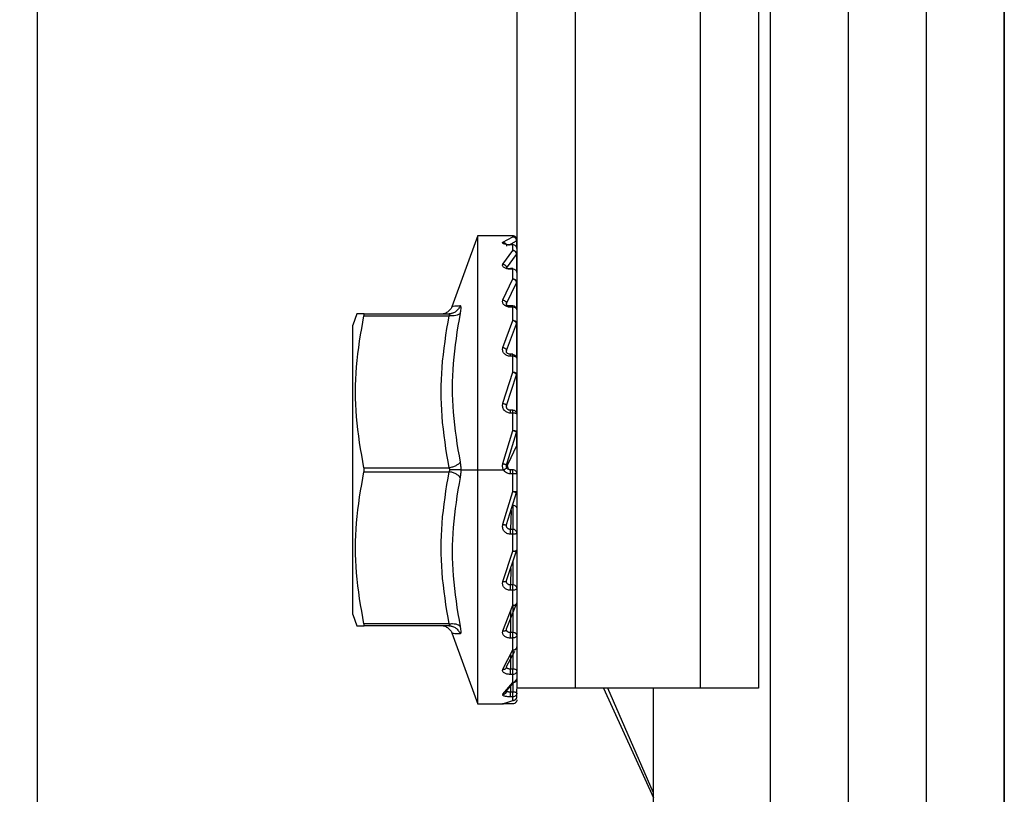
# Model space of a CAD drawing. Header units: millimetres. Extents: x 10 to 553, y 34 to 418.
# Tile 6 of 10: x 280 to 306, y 222 to 241. Entities that reach past the tile are written whole.
import ezdxf

# ---------------------------------------------------------------- set-up
doc = ezdxf.new("R2010")
doc.units = ezdxf.units.MM
doc.header["$LTSCALE"] = 2
doc.header["$PDSIZE"] = -1
doc.layers.add('1轮廓实线层', color=7, linetype='Continuous')
doc.layers.add('7标注层', color=3, linetype='Continuous')
doc.styles.add('SLDTEXTSTYLE5', font='TXT', dxfattribs={"width": 0.7})
doc.dimstyles.new('SLDDIMSTYLE0', dxfattribs={"dimtxt": 7, "dimasz": 8.16, "dimexe": 0, "dimexo": 0.0625, "dimgap": 1.75, "dimtad": 2, "dimrnd": 1e-09, "dimzin": 12, "dimdsep": 46, "dimtxsty": 'SLDTEXTSTYLE5', "dimsah": 1, "dimcen": 0.09, "dimadec": 0, "dimazin": 3, "dimtfac": 1, "dimtofl": 0, "dimtmove": 0, "dimatfit": 3, "dimfxl": 1, "dimfrac": 2, "dimtolj": 1, "dimtzin": 12, "dimarcsym": 0})

# ---------------------------------------------------------------- blocks, each defined once
blk = doc.blocks.new('_D_7')
at = {"layer": '7标注层', "color": 0, "lineweight": -2, "transparency": 16777216}
for p, q in [((278.732, 261.183), (278.732, 181.999)), ((280.732, 261.183), (280.732, 181.999)), ((270.572, 181.999), (255.04, 181.999)), ((288.892, 181.999), (297.052, 181.999))]:
    blk.add_line(p, q, dxfattribs=at)
at = {"layer": '7标注层', "color": 0, "transparency": 16777216}
for points in [[(270.572, 183.359), (270.572, 180.639), (278.732, 181.999)], [(288.892, 183.359), (288.892, 180.639), (280.732, 181.999)]]:
    blk.add_solid(points, dxfattribs=at)
at = {"layer": 'Defpoints', "color": 0, "transparency": 16777216}
for p in [(278.732, 261.246), (280.732, 261.246), (280.732, 181.999)]:
    blk.add_point(p, dxfattribs=at)
at = {"layer": '7标注层', "color": 0, "transparency": 16777216, "insert": (258.726, 180.249), "char_height": 7, "attachment_point": 2}
blk.add_mtext('\\A1;2', dxfattribs=at)

msp = doc.modelspace()

# ---------------------------------------------------------------- linework, layer by layer
at = {"layer": '1轮廓实线层'}
for p, q in [((299.532, 294.046), (299.532, 209.346)), ((301.532, 293.339), (301.532, 210.053)), ((303.532, 291.339), (303.532, 212.053)), ((293.032, 255.446), (293.032, 224.246)), ((294.532, 255.446), (294.532, 224.246)), ((297.732, 255.446), (297.732, 224.246)), ((299.232, 255.446), (299.232, 224.246)), ((292.034, 235.851), (291.37, 234.026)), ((292.695, 235.846), (292.027, 235.846)), ((292.676, 235.681), (292.932, 235.82)), ((292.932, 235.845), (292.867, 235.845)), ((292.932, 235.82), (292.932, 235.845)), ((292.825, 235.606), (293.027, 235.716)), ((292.932, 235.618), (292.862, 235.618)), ((292.932, 235.614), (292.867, 235.614)), ((292.932, 235.471), (292.932, 235.614)), ((293.027, 235.716), (293.027, 235.542)), ((293.027, 235.666), (293.027, 235.541)), ((292.676, 235.12), (292.932, 235.471)), ((292.771, 235.018), (293.027, 235.366)), ((293.027, 235.366), (293.026, 234.928)), ((293.027, 235.22), (293.027, 234.927)), ((293.027, 235.22), (293.032, 235.208)), ((292.932, 235.004), (292.867, 235.004)), ((292.932, 234.99), (292.867, 234.99)), ((292.932, 234.74), (292.932, 234.99)), ((292.676, 234.201), (292.932, 234.74)), ((292.771, 234.108), (293.027, 234.64)), ((293.027, 234.64), (293.026, 233.95)), ((293.027, 234.407), (293.026, 233.95)), ((293.027, 234.407), (293.032, 234.388)), ((292.772, 234.051), (292.771, 234.108)), ((292.932, 234.046), (292.862, 234.046)), ((288.934, 233.846), (288.832, 233.557)), ((289.113, 233.846), (288.934, 233.846)), ((289.113, 233.846), (291.296, 233.846)), ((289.113, 233.796), (291.296, 233.796)), ((291.389, 233.861), (291.307, 233.842)), ((292.932, 234.016), (292.867, 234.016)), ((292.932, 233.674), (292.932, 234.016)), ((292.676, 232.984), (292.932, 233.674)), ((292.771, 232.907), (293.027, 233.587)), ((293.027, 233.587), (293.024, 232.741)), ((292.932, 232.809), (292.862, 232.809)), ((292.932, 232.757), (292.867, 232.757)), ((292.932, 232.348), (292.932, 232.757)), ((292.676, 231.553), (292.932, 232.348)), ((292.771, 231.497), (293.027, 232.279)), ((293.027, 232.279), (293.022, 231.331)), ((292.932, 231.376), (292.862, 231.376)), ((292.932, 231.3), (292.867, 231.3)), ((292.932, 230.852), (292.932, 231.3)), ((292.676, 230.007), (292.932, 230.852)), ((292.793, 230.046), (293.027, 230.805)), ((293.027, 230.805), (293.022, 230.46)), ((293.022, 230.46), (292.798, 229.988)), ((292.771, 229.975), (292.793, 230.046)), ((289.113, 229.896), (291.296, 229.896)), ((289.113, 229.796), (291.296, 229.796)), ((291.595, 229.846), (292.032, 229.846)), ((292.032, 229.846), (292.694, 229.846)), ((292.798, 229.988), (292.771, 229.975)), ((292.932, 229.846), (292.867, 229.846)), ((292.932, 229.744), (292.867, 229.744)), ((292.932, 229.286), (292.932, 229.744)), ((292.676, 228.449), (292.932, 229.286)), ((292.771, 228.444), (293.027, 229.266)), ((292.884, 228.806), (292.867, 228.319)), ((292.932, 228.94), (292.932, 228.319)), ((292.771, 228.387), (292.764, 228.438)), ((292.932, 228.319), (292.867, 228.319)), ((292.932, 228.195), (292.867, 228.195)), ((292.932, 227.759), (292.932, 228.195)), ((292.676, 226.986), (292.932, 227.759)), ((292.771, 227.008), (293.027, 227.766)), ((292.932, 227.484), (292.932, 226.896)), ((292.875, 227.314), (292.867, 226.896)), ((292.771, 226.957), (292.762, 226.991)), ((292.932, 226.896), (292.867, 226.896)), ((292.932, 226.758), (292.867, 226.758)), ((292.932, 226.374), (292.932, 226.758)), ((292.676, 225.718), (292.932, 226.374)), ((292.771, 225.766), (293.027, 226.408)), ((292.874, 226.226), (292.867, 225.674)), ((292.932, 226.374), (292.932, 225.674)), ((293.027, 226.408), (293.032, 226.432)), ((288.832, 226.134), (288.934, 225.846)), ((288.934, 225.846), (289.113, 225.846)), ((291.296, 225.896), (289.113, 225.896)), ((291.296, 225.846), (289.113, 225.846)), ((291.307, 225.849), (291.389, 225.83)), ((292.771, 225.724), (292.76, 225.736)), ((291.37, 225.665), (292.034, 223.841)), ((292.932, 225.674), (292.867, 225.674)), ((292.932, 225.532), (292.867, 225.532)), ((292.932, 225.226), (292.932, 225.532)), ((292.676, 224.732), (292.932, 225.226)), ((292.771, 224.802), (292.981, 225.197)), ((292.932, 225.226), (292.932, 224.737)), ((292.871, 225.108), (292.867, 224.737)), ((292.771, 224.772), (292.755, 224.757)), ((292.932, 224.737), (292.867, 224.737)), ((292.771, 224.182), (293.027, 224.472)), ((292.932, 224.599), (292.867, 224.599)), ((292.932, 224.392), (292.932, 224.599)), ((292.676, 224.094), (292.932, 224.392)), ((292.868, 224.292), (292.867, 224.147)), ((292.932, 224.392), (292.932, 224.147)), ((294.532, 224.246), (293.032, 224.246)), ((293.032, 224.122), (293.032, 224.228)), ((297.732, 224.246), (294.532, 224.246)), ((295.259, 224.246), (296.537, 221.435)), ((296.532, 221.581), (295.362, 224.246)), ((296.532, 224.246), (296.532, 220.246)), ((299.232, 224.246), (297.732, 224.246)), ((292.676, 223.848), (292.932, 223.931)), ((292.771, 224.165), (292.743, 224.116)), ((292.932, 224.147), (292.867, 224.147)), ((292.932, 224.025), (292.867, 224.025)), ((292.932, 223.931), (292.932, 224.025)), ((292.027, 223.846), (292.695, 223.846)), ((292.932, 223.847), (292.867, 223.847))]:
    msp.add_line(p, q, dxfattribs=at)
at = {"layer": '1轮廓实线层', "flags": 128}
for points in [[(305.532, 211.146), (305.532, 230.497), (305.532, 243.019), (305.532, 255.541), (305.532, 268.062)], [(305.532, 268.062), (305.532, 265.635), (305.532, 262.913), (305.532, 259.86), (305.532, 256.438), (305.532, 253.154), (305.532, 249.53), (305.532, 245.529), (305.532, 242.259), (305.532, 238.738), (305.532, 234.946), (305.532, 230.864), (305.532, 226.467), (305.532, 221.733), (305.532, 216.635), (305.532, 211.146)]]:
    msp.add_lwpolyline(points, dxfattribs=at)
at = {"layer": '1轮廓实线层'}
msp.add_arc((292.932, 233.946), 0.1, 0.2359, 90.0165, dxfattribs=at)
for points in [[(292.032, 229.846), (292.032, 230.238), (292.032, 231.024), (292.032, 232.157), (292.032, 233.201), (292.032, 234.115), (292.032, 234.867), (292.032, 235.422), (292.032, 235.779), (292.032, 235.823), (292.032, 235.846)], [(293.032, 235.745), (293.03, 235.758), (293.027, 235.784), (293.004, 235.817), (292.971, 235.84), (292.945, 235.843), (292.932, 235.845)], [(292.932, 235.82), (292.945, 235.818), (292.971, 235.815), (293.004, 235.792), (293.027, 235.759), (293.03, 235.733), (293.032, 235.72)], [(293.032, 235.518), (293.03, 235.53), (293.027, 235.556), (293.004, 235.587), (292.971, 235.61), (292.945, 235.613), (292.932, 235.614)], [(292.932, 235.471), (292.945, 235.47), (292.971, 235.467), (293.004, 235.445), (293.027, 235.414), (293.03, 235.39), (293.032, 235.377)], [(293.032, 234.904), (293.03, 234.916), (293.027, 234.938), (293.004, 234.967), (292.971, 234.986), (292.945, 234.989), (292.932, 234.99)], [(292.932, 234.74), (292.945, 234.738), (292.971, 234.736), (293.004, 234.717), (293.027, 234.69), (293.03, 234.669), (293.032, 234.658)], [(293.032, 233.946), (293.03, 233.955), (293.027, 233.974), (293.004, 233.997), (292.971, 234.013), (292.945, 234.015), (292.932, 234.016)], [(288.832, 226.134), (288.832, 226.274), (288.832, 226.554), (288.832, 227.446), (288.832, 228.572), (288.832, 229.846), (288.832, 231.119), (288.832, 232.246), (288.832, 233.137), (288.832, 233.417), (288.832, 233.557)], [(292.932, 233.674), (292.945, 233.673), (292.971, 233.671), (293.004, 233.657), (293.027, 233.636), (293.03, 233.619), (293.032, 233.611)], [(292.932, 232.757), (292.932, 232.768), (292.932, 232.79), (292.932, 232.807), (292.932, 232.811), (292.932, 232.801), (292.932, 232.795)], [(293.032, 232.709), (293.03, 232.72), (293.027, 232.743), (293.004, 232.771), (292.971, 232.791), (292.945, 232.794), (292.932, 232.795)], [(293.032, 232.709), (293.03, 232.715), (293.027, 232.728), (293.004, 232.744), (292.971, 232.755), (292.945, 232.756), (292.932, 232.757)], [(292.932, 232.348), (292.945, 232.348), (292.971, 232.346), (293.004, 232.337), (293.027, 232.323), (293.03, 232.312), (293.032, 232.306)], [(292.867, 231.3), (292.867, 231.313), (292.867, 231.338), (292.867, 231.364), (292.867, 231.378), (292.867, 231.374), (292.867, 231.372)], [(292.932, 231.3), (292.932, 231.313), (292.932, 231.338), (292.932, 231.364), (292.932, 231.378), (292.932, 231.374), (292.932, 231.372)], [(293.032, 231.276), (293.03, 231.289), (293.027, 231.314), (293.004, 231.346), (292.971, 231.368), (292.945, 231.371), (292.932, 231.372)], [(293.032, 231.276), (293.03, 231.279), (293.027, 231.285), (293.004, 231.293), (292.971, 231.299), (292.945, 231.3), (292.932, 231.3)], [(292.932, 230.852), (292.945, 230.851), (292.971, 230.851), (293.004, 230.847), (293.027, 230.841), (293.03, 230.837), (293.032, 230.835)], [(292.032, 223.846), (292.032, 223.868), (292.032, 223.913), (292.032, 224.269), (292.032, 224.824), (292.032, 225.576), (292.032, 226.491), (292.032, 227.535), (292.032, 228.668), (292.032, 229.453), (292.032, 229.846)], [(292.867, 229.744), (292.867, 229.757), (292.867, 229.784), (292.867, 229.817), (292.867, 229.841), (292.867, 229.844), (292.867, 229.846)], [(292.932, 229.744), (292.932, 229.757), (292.932, 229.784), (292.932, 229.817), (292.932, 229.841), (292.932, 229.844), (292.932, 229.846)], [(293.032, 229.746), (293.03, 229.759), (293.027, 229.785), (293.004, 229.818), (292.971, 229.841), (292.945, 229.844), (292.932, 229.846)], [(293.032, 229.746), (293.03, 229.745), (293.027, 229.745), (293.004, 229.744), (292.971, 229.744), (292.945, 229.744), (292.932, 229.744)], [(292.932, 229.286), (292.945, 229.286), (292.971, 229.287), (293.004, 229.289), (293.027, 229.292), (293.03, 229.294), (293.032, 229.296)], [(292.932, 228.94), (292.945, 228.938), (292.971, 228.936), (293.004, 228.913), (293.027, 228.881), (293.03, 228.856), (293.032, 228.844)], [(292.867, 228.195), (292.867, 228.208), (292.867, 228.234), (292.867, 228.273), (292.867, 228.304), (292.867, 228.314), (292.867, 228.319)], [(292.932, 228.195), (292.932, 228.208), (292.932, 228.234), (292.932, 228.273), (292.932, 228.304), (292.932, 228.314), (292.932, 228.319)], [(293.032, 228.222), (293.03, 228.235), (293.027, 228.26), (293.004, 228.292), (292.971, 228.314), (292.945, 228.317), (292.932, 228.319)], [(293.032, 228.222), (293.03, 228.219), (293.027, 228.211), (293.004, 228.202), (292.971, 228.196), (292.945, 228.195), (292.932, 228.195)], [(292.932, 227.759), (292.945, 227.76), (292.971, 227.761), (293.004, 227.769), (293.027, 227.78), (293.03, 227.789), (293.032, 227.794)], [(292.867, 226.758), (292.867, 226.77), (292.867, 226.794), (292.867, 226.835), (292.867, 226.872), (292.867, 226.888), (292.867, 226.896)], [(292.932, 226.758), (292.932, 226.77), (292.932, 226.794), (292.932, 226.835), (292.932, 226.872), (292.932, 226.888), (292.932, 226.896)], [(293.032, 226.809), (293.03, 226.821), (293.027, 226.844), (293.004, 226.872), (292.971, 226.892), (292.945, 226.895), (292.932, 226.896)], [(293.032, 226.809), (293.03, 226.803), (293.027, 226.789), (293.004, 226.772), (292.971, 226.76), (292.945, 226.759), (292.932, 226.758)], [(292.932, 226.374), (292.945, 226.375), (292.971, 226.377), (293.004, 226.39), (293.027, 226.409), (293.03, 226.425), (293.032, 226.432)], [(292.867, 225.532), (292.867, 225.542), (292.867, 225.563), (292.867, 225.603), (292.867, 225.643), (292.867, 225.664), (292.867, 225.674)], [(292.932, 225.532), (292.932, 225.542), (292.932, 225.563), (292.932, 225.603), (292.932, 225.643), (292.932, 225.664), (292.932, 225.674)], [(293.032, 225.604), (293.03, 225.613), (293.027, 225.631), (293.004, 225.655), (292.971, 225.671), (292.945, 225.673), (292.932, 225.674)], [(293.032, 225.604), (293.03, 225.594), (293.027, 225.575), (293.004, 225.552), (292.971, 225.535), (292.945, 225.533), (292.932, 225.532)], [(292.932, 225.226), (292.945, 225.227), (292.971, 225.229), (293.004, 225.247), (293.027, 225.273), (293.03, 225.293), (293.032, 225.303)], [(292.867, 224.599), (292.867, 224.607), (292.867, 224.623), (292.867, 224.659), (292.867, 224.7), (292.867, 224.725), (292.867, 224.737)], [(292.932, 224.599), (292.932, 224.607), (292.932, 224.623), (292.932, 224.659), (292.932, 224.7), (292.932, 224.725), (292.932, 224.737)], [(293.032, 224.687), (293.03, 224.693), (293.027, 224.706), (293.004, 224.723), (292.971, 224.735), (292.945, 224.736), (292.932, 224.737)], [(293.032, 224.687), (293.03, 224.675), (293.027, 224.652), (293.004, 224.624), (292.971, 224.603), (292.945, 224.601), (292.932, 224.599)], [(292.932, 224.392), (292.945, 224.394), (292.971, 224.397), (293.004, 224.418), (293.027, 224.448), (293.03, 224.471), (293.032, 224.483)], [(292.867, 224.025), (292.867, 224.029), (292.867, 224.039), (292.867, 224.07), (292.867, 224.108), (292.867, 224.134), (292.867, 224.147)], [(292.932, 224.025), (292.932, 224.029), (292.932, 224.039), (292.932, 224.07), (292.932, 224.108), (292.932, 224.134), (292.932, 224.147)], [(293.032, 224.122), (293.03, 224.125), (293.027, 224.132), (293.004, 224.14), (292.971, 224.146), (292.945, 224.147), (292.932, 224.147)], [(293.032, 224.122), (293.03, 224.109), (293.027, 224.083), (293.004, 224.051), (292.971, 224.029), (292.945, 224.026), (292.932, 224.025)], [(292.932, 223.931), (292.945, 223.932), (292.971, 223.935), (293.004, 223.958), (293.027, 223.99), (293.03, 224.016), (293.032, 224.029)], [(293.032, 223.946), (293.03, 223.933), (293.027, 223.907), (293.004, 223.874), (292.971, 223.851), (292.945, 223.848), (292.932, 223.847)], [(293.032, 224.029), (293.032, 224.042), (293.032, 224.069), (293.032, 224.104), (293.032, 224.122)]]:
    msp.add_open_spline(points, degree=3, dxfattribs=at)
for points, knots in [([(292.867, 235.845), (292.851, 235.845), (292.821, 235.845), (292.777, 235.845), (292.738, 235.845), (292.706, 235.846), (292.683, 235.846), (292.677, 235.845), (292.674, 235.845)], [0, 0, 0, 0, 0.174381, 0.347594, 0.523703, 0.70033, 0.87914, 1, 1, 1, 1]), ([(293.027, 235.716), (293.027, 235.725), (293.026, 235.74), (293.019, 235.758), (293.009, 235.777), (292.995, 235.795), (292.976, 235.808), (292.961, 235.814), (292.953, 235.817), (292.949, 235.817), (292.948, 235.818), (292.945, 235.818), (292.939, 235.819), (292.935, 235.819), (292.932, 235.82)], [0, 0, 0, 0, 0.158452, 0.283872, 0.376174, 0.563479, 0.711515, 0.816877, 0.881636, 0.882886, 0.8925, 0.909679, 0.940482, 1, 1, 1, 1]), ([(292.867, 235.614), (292.851, 235.614), (292.821, 235.615), (292.777, 235.62), (292.738, 235.626), (292.705, 235.636), (292.682, 235.646), (292.668, 235.658), (292.665, 235.67), (292.672, 235.677), (292.676, 235.681)], [0, 0, 0, 0, 0.1229237, 0.2450239, 0.3691662, 0.493673, 0.6197192, 0.7462784, 0.8733164, 1, 1, 1, 1]), ([(292.676, 235.681), (292.688, 235.679), (292.706, 235.675), (292.729, 235.662), (292.744, 235.648), (292.756, 235.631), (292.768, 235.608), (292.77, 235.589), (292.771, 235.576)], [0, 0, 0, 0, 0.239663, 0.368648, 0.500333, 0.631969, 0.760814, 1, 1, 1, 1]), ([(293.027, 235.366), (293.027, 235.374), (293.026, 235.388), (293.019, 235.407), (293.009, 235.425), (292.995, 235.443), (292.976, 235.457), (292.961, 235.464), (292.953, 235.467), (292.949, 235.468), (292.948, 235.468), (292.945, 235.469), (292.939, 235.47), (292.935, 235.471), (292.932, 235.471)], [0, 0, 0, 0, 0.158452, 0.283872, 0.376174, 0.56348, 0.711517, 0.816879, 0.881636, 0.882886, 0.892499, 0.909678, 0.940481, 1, 1, 1, 1]), ([(292.867, 234.99), (292.851, 234.991), (292.821, 234.992), (292.777, 235), (292.738, 235.014), (292.705, 235.031), (292.682, 235.052), (292.668, 235.075), (292.665, 235.098), (292.672, 235.113), (292.676, 235.12)], [0, 0, 0, 0, 0.122924, 0.245024, 0.369166, 0.493673, 0.619719, 0.746278, 0.873316, 1, 1, 1, 1]), ([(292.676, 235.12), (292.688, 235.117), (292.706, 235.113), (292.729, 235.099), (292.744, 235.085), (292.756, 235.069), (292.768, 235.047), (292.77, 235.03), (292.771, 235.018)], [0, 0, 0, 0, 0.239663, 0.368648, 0.500333, 0.631969, 0.760814, 1, 1, 1, 1]), ([(292.868, 235.004), (292.855, 235.003), (292.829, 235.001), (292.806, 234.999), (292.8, 234.998), (292.798, 234.997)], [0, 0, 0, 0, 0.474871, 0.908268, 1, 1, 1, 1]), ([(292.867, 235.002), (292.867, 235.003), (292.867, 235.006), (292.867, 234.996), (292.867, 234.99)], [0, 0, 0, 0, 0.398173, 1, 1, 1, 1]), ([(293.027, 234.64), (293.027, 234.647), (293.026, 234.659), (293.019, 234.676), (293.009, 234.693), (292.995, 234.709), (292.976, 234.723), (292.961, 234.731), (292.953, 234.734), (292.949, 234.735), (292.948, 234.736), (292.945, 234.736), (292.939, 234.738), (292.935, 234.739), (292.932, 234.74)], [0, 0, 0, 0, 0.158452, 0.283872, 0.376174, 0.56348, 0.711517, 0.816879, 0.881636, 0.882886, 0.892499, 0.909678, 0.940481, 1, 1, 1, 1]), ([(291.377, 234.045), (291.364, 234.016), (291.337, 233.957), (291.287, 233.917), (291.261, 233.896)], [0, 0, 0, 0, 0.487038, 1, 1, 1, 1]), ([(291.378, 234.043), (291.389, 234.044), (291.409, 234.045), (291.526, 234.052), (291.577, 234.055)], [0, 0, 0, 0, 0.555535, 1, 1, 1, 1]), ([(291.577, 234.055), (291.566, 234.026), (291.541, 233.968), (291.474, 233.899), (291.417, 233.874), (291.389, 233.862)], [0, 0, 0, 0, 0.327265, 0.671552, 1, 1, 1, 1]), ([(291.577, 234.055), (291.583, 234.053), (291.593, 234.048), (291.597, 234.007), (291.593, 233.944), (291.583, 233.888), (291.577, 233.859)], [0, 0, 0, 0, 0.251117, 0.499792, 0.748626, 1, 1, 1, 1]), ([(292.867, 234.016), (292.851, 234.017), (292.821, 234.018), (292.777, 234.03), (292.738, 234.048), (292.705, 234.073), (292.682, 234.102), (292.668, 234.135), (292.665, 234.168), (292.672, 234.19), (292.676, 234.201)], [0, 0, 0, 0, 0.122924, 0.245024, 0.369166, 0.493673, 0.619719, 0.746278, 0.873316, 1, 1, 1, 1]), ([(292.676, 234.201), (292.688, 234.197), (292.706, 234.192), (292.729, 234.178), (292.744, 234.165), (292.756, 234.151), (292.768, 234.132), (292.77, 234.117), (292.771, 234.108)], [0, 0, 0, 0, 0.239663, 0.368648, 0.500333, 0.631969, 0.760814, 1, 1, 1, 1]), ([(292.772, 234.067), (292.771, 234.07), (292.767, 234.078), (292.766, 234.093), (292.77, 234.103), (292.771, 234.108)], [0, 0, 0, 0, 0.233925, 0.616842, 1, 1, 1, 1]), ([(292.868, 234.046), (292.856, 234.047), (292.831, 234.047), (292.803, 234.053), (292.783, 234.059), (292.775, 234.065), (292.771, 234.067)], [0, 0, 0, 0, 0.2747382, 0.529283, 0.7692875, 1, 1, 1, 1]), ([(292.867, 234.016), (292.867, 234.024), (292.867, 234.04), (292.867, 234.049), (292.867, 234.046), (292.867, 234.046)], [0, 0, 0, 0, 0.494783, 0.989566, 1, 1, 1, 1]), ([(292.932, 234.016), (292.932, 234.024), (292.932, 234.04), (292.932, 234.049), (292.932, 234.046), (292.932, 234.046)], [0, 0, 0, 0, 0.493093, 0.986185, 1, 1, 1, 1]), ([(289.113, 229.896), (289.036, 230.33), (288.886, 231.189), (288.886, 232.502), (289.036, 233.361), (289.113, 233.796)], [0, 0, 0, 0, 0.336055, 0.663878, 1, 1, 1, 1]), ([(289.113, 233.796), (289.114, 233.803), (289.117, 233.817), (289.118, 233.833), (289.117, 233.844), (289.114, 233.845), (289.113, 233.846)], [0, 0, 0, 0, 0.250624, 0.499149, 0.748493, 1, 1, 1, 1]), ([(291.079, 233.846), (291.111, 233.847), (291.175, 233.849), (291.232, 233.88), (291.261, 233.896)], [0, 0, 0, 0, 0.487038, 1, 1, 1, 1]), ([(291.296, 229.896), (291.223, 230.337), (291.084, 231.19), (291.084, 232.501), (291.223, 233.354), (291.296, 233.796)], [0, 0, 0, 0, 0.3407005, 0.6591106, 1, 1, 1, 1]), ([(291.389, 233.862), (291.388, 233.861), (291.36, 233.846), (291.327, 233.846), (291.296, 233.846)], [0, 0, 0, 0, 0.046169, 1, 1, 1, 1]), ([(291.577, 233.859), (291.566, 233.846), (291.541, 233.821), (291.473, 233.797), (291.388, 233.786), (291.326, 233.793), (291.296, 233.796)], [0, 0, 0, 0, 0.243664, 0.5, 0.756336, 1, 1, 1, 1]), ([(291.296, 233.796), (291.301, 233.803), (291.308, 233.813), (291.312, 233.825), (291.314, 233.833), (291.312, 233.838), (291.308, 233.844), (291.301, 233.845), (291.296, 233.846)], [0, 0, 0, 0, 0.262118, 0.382851, 0.500258, 0.617629, 0.73826, 1, 1, 1, 1]), ([(291.577, 233.859), (291.506, 233.429), (291.365, 232.586), (291.365, 231.301), (291.506, 230.467), (291.577, 230.041)], [0, 0, 0, 0, 0.337638, 0.66261, 1, 1, 1, 1]), ([(293.027, 233.587), (293.027, 233.593), (293.026, 233.602), (293.019, 233.616), (293.009, 233.63), (292.995, 233.645), (292.976, 233.657), (292.961, 233.665), (292.953, 233.668), (292.949, 233.669), (292.948, 233.67), (292.945, 233.671), (292.939, 233.672), (292.935, 233.674), (292.932, 233.674)], [0, 0, 0, 0, 0.158452, 0.283872, 0.376174, 0.563479, 0.711516, 0.816878, 0.881636, 0.882886, 0.8925, 0.909679, 0.940482, 1, 1, 1, 1]), ([(292.867, 232.757), (292.851, 232.758), (292.821, 232.76), (292.777, 232.775), (292.738, 232.797), (292.705, 232.827), (292.682, 232.863), (292.668, 232.903), (292.665, 232.944), (292.672, 232.971), (292.676, 232.984)], [0, 0, 0, 0, 0.122924, 0.245024, 0.369166, 0.493673, 0.619719, 0.746278, 0.873316, 1, 1, 1, 1]), ([(292.676, 232.984), (292.688, 232.98), (292.706, 232.974), (292.729, 232.962), (292.744, 232.951), (292.756, 232.939), (292.768, 232.924), (292.77, 232.914), (292.771, 232.907)], [0, 0, 0, 0, 0.239663, 0.368648, 0.500333, 0.631969, 0.760814, 1, 1, 1, 1]), ([(292.772, 232.856), (292.771, 232.86), (292.767, 232.87), (292.766, 232.888), (292.77, 232.9), (292.771, 232.907)], [0, 0, 0, 0, 0.237611, 0.618685, 1, 1, 1, 1]), ([(292.868, 232.808), (292.856, 232.809), (292.833, 232.812), (292.805, 232.823), (292.783, 232.838), (292.775, 232.851), (292.771, 232.857)], [0, 0, 0, 0, 0.268274, 0.52142, 0.763977, 1, 1, 1, 1]), ([(292.867, 232.806), (292.867, 232.807), (292.867, 232.81), (292.867, 232.801), (292.867, 232.795)], [0, 0, 0, 0, 0.371337, 1, 1, 1, 1]), ([(292.867, 232.757), (292.867, 232.768), (292.867, 232.789), (292.867, 232.806), (292.867, 232.806), (292.867, 232.806)], [0, 0, 0, 0, 0.415054, 0.830109, 1, 1, 1, 1]), ([(293.027, 232.279), (293.027, 232.283), (293.026, 232.289), (293.019, 232.299), (293.009, 232.31), (292.995, 232.321), (292.976, 232.332), (292.961, 232.338), (292.953, 232.341), (292.949, 232.343), (292.948, 232.343), (292.945, 232.344), (292.939, 232.346), (292.935, 232.347), (292.932, 232.348)], [0, 0, 0, 0, 0.158452, 0.283872, 0.376174, 0.56348, 0.711517, 0.816879, 0.881636, 0.882886, 0.892499, 0.909678, 0.940481, 1, 1, 1, 1]), ([(292.867, 231.3), (292.851, 231.301), (292.82, 231.303), (292.777, 231.32), (292.737, 231.344), (292.705, 231.378), (292.682, 231.418), (292.668, 231.462), (292.665, 231.509), (292.672, 231.539), (292.676, 231.553)], [0, 0, 0, 0, 0.123376, 0.245877, 0.369622, 0.494096, 0.619964, 0.745971, 0.873187, 1, 1, 1, 1]), ([(292.676, 231.553), (292.688, 231.55), (292.706, 231.544), (292.729, 231.533), (292.744, 231.525), (292.756, 231.517), (292.768, 231.507), (292.77, 231.501), (292.771, 231.497)], [0, 0, 0, 0, 0.239663, 0.368648, 0.500333, 0.631969, 0.760814, 1, 1, 1, 1]), ([(292.867, 231.372), (292.859, 231.373), (292.843, 231.374), (292.821, 231.382), (292.802, 231.395), (292.786, 231.412), (292.774, 231.431), (292.768, 231.453), (292.766, 231.475), (292.769, 231.49), (292.771, 231.497)], [0, 0, 0, 0, 0.1255132, 0.2509213, 0.3761665, 0.501193, 0.6260073, 0.7506693, 0.8752949, 1, 1, 1, 1]), ([(293.027, 230.805), (293.027, 230.807), (293.026, 230.81), (293.019, 230.815), (293.009, 230.821), (292.995, 230.828), (292.976, 230.837), (292.961, 230.842), (292.953, 230.845), (292.949, 230.846), (292.948, 230.846), (292.945, 230.847), (292.939, 230.849), (292.935, 230.851), (292.932, 230.852)], [0, 0, 0, 0, 0.158452, 0.283872, 0.376174, 0.563479, 0.711515, 0.816878, 0.881636, 0.882886, 0.8925, 0.909679, 0.940482, 1, 1, 1, 1]), ([(291.577, 230.041), (291.566, 230.025), (291.541, 229.993), (291.473, 229.949), (291.388, 229.913), (291.326, 229.901), (291.296, 229.896)], [0, 0, 0, 0, 0.2436618, 0.4999965, 0.7563331, 1, 1, 1, 1]), ([(291.577, 230.041), (291.583, 230.011), (291.593, 229.949), (291.595, 229.88), (291.595, 229.846)], [0, 0, 0, 0, 0.502451, 1, 1, 1, 1]), ([(292.694, 229.846), (292.688, 229.858), (292.675, 229.883), (292.667, 229.924), (292.666, 229.966), (292.672, 229.993), (292.676, 230.007)], [0, 0, 0, 0, 0.247776, 0.49699, 0.749017, 1, 1, 1, 1]), ([(292.676, 230.007), (292.688, 230.003), (292.706, 229.997), (292.729, 229.99), (292.744, 229.985), (292.756, 229.981), (292.768, 229.977), (292.77, 229.975), (292.771, 229.975)], [0, 0, 0, 0, 0.239663, 0.368648, 0.500333, 0.631969, 0.760814, 1, 1, 1, 1]), ([(289.113, 225.896), (289.036, 226.33), (288.886, 227.189), (288.886, 228.502), (289.036, 229.361), (289.113, 229.796)], [0, 0, 0, 0, 0.336055, 0.663878, 1, 1, 1, 1]), ([(289.113, 229.796), (289.114, 229.803), (289.117, 229.819), (289.118, 229.846), (289.117, 229.872), (289.114, 229.888), (289.113, 229.896)], [0, 0, 0, 0, 0.250624, 0.499149, 0.748493, 1, 1, 1, 1]), ([(291.296, 225.896), (291.223, 226.337), (291.084, 227.19), (291.084, 228.502), (291.223, 229.355), (291.296, 229.796)], [0, 0, 0, 0, 0.340844, 0.659254, 1, 1, 1, 1]), ([(291.314, 229.846), (291.313, 229.85), (291.313, 229.859), (291.308, 229.877), (291.301, 229.888), (291.296, 229.896)], [0, 0, 0, 0, 0.2317768, 0.4721262, 1, 1, 1, 1]), ([(291.296, 229.796), (291.301, 229.803), (291.308, 229.815), (291.313, 229.832), (291.313, 229.841), (291.314, 229.846)], [0, 0, 0, 0, 0.5278842, 0.7682359, 1, 1, 1, 1]), ([(291.577, 229.65), (291.566, 229.666), (291.541, 229.699), (291.473, 229.743), (291.388, 229.778), (291.326, 229.79), (291.296, 229.796)], [0, 0, 0, 0, 0.2436642, 0.5, 0.7563358, 1, 1, 1, 1]), ([(291.595, 229.846), (291.583, 229.846), (291.557, 229.846), (291.488, 229.846), (291.404, 229.846), (291.343, 229.846), (291.314, 229.846)], [0, 0, 0, 0, 0.2452935, 0.5016581, 0.7571341, 1, 1, 1, 1]), ([(291.595, 229.846), (291.595, 229.811), (291.593, 229.742), (291.583, 229.681), (291.577, 229.65)], [0, 0, 0, 0, 0.497631, 1, 1, 1, 1]), ([(292.694, 229.846), (292.705, 229.852), (292.721, 229.862), (292.741, 229.873), (292.755, 229.881), (292.766, 229.888), (292.777, 229.894), (292.779, 229.895), (292.78, 229.896)], [0, 0, 0, 0, 0.239801, 0.368762, 0.500387, 0.631955, 0.760754, 1, 1, 1, 1]), ([(292.867, 229.744), (292.849, 229.745), (292.814, 229.748), (292.766, 229.77), (292.723, 229.801), (292.704, 229.831), (292.694, 229.846)], [0, 0, 0, 0, 0.2493038, 0.4977139, 0.7484218, 1, 1, 1, 1]), ([(292.78, 229.896), (292.777, 229.902), (292.771, 229.914), (292.767, 229.934), (292.766, 229.955), (292.77, 229.968), (292.771, 229.975)], [0, 0, 0, 0, 0.2502699, 0.50013, 0.7499785, 1, 1, 1, 1]), ([(292.867, 229.846), (292.858, 229.846), (292.841, 229.848), (292.816, 229.858), (292.795, 229.874), (292.785, 229.888), (292.78, 229.896)], [0, 0, 0, 0, 0.250477, 0.500727, 0.750521, 1, 1, 1, 1]), ([(292.798, 229.988), (292.795, 229.98), (292.789, 229.964), (292.788, 229.939), (292.793, 229.914), (292.804, 229.891), (292.82, 229.871), (292.84, 229.857), (292.863, 229.847), (292.88, 229.846), (292.889, 229.846)], [0, 0, 0, 0, 0.124623, 0.25027, 0.375516, 0.499812, 0.627847, 0.748262, 0.869541, 1, 1, 1, 1]), ([(291.577, 229.65), (291.506, 229.225), (291.365, 228.39), (291.365, 227.105), (291.506, 226.262), (291.577, 225.832)], [0, 0, 0, 0, 0.337367, 0.662346, 1, 1, 1, 1]), ([(293.027, 229.266), (293.027, 229.266), (293.026, 229.264), (293.019, 229.265), (293.009, 229.266), (292.995, 229.269), (292.976, 229.274), (292.961, 229.278), (292.953, 229.28), (292.949, 229.281), (292.948, 229.282), (292.945, 229.282), (292.939, 229.284), (292.935, 229.285), (292.932, 229.286)], [0, 0, 0, 0, 0.158452, 0.283872, 0.376174, 0.56348, 0.711516, 0.816878, 0.881636, 0.882886, 0.8925, 0.909679, 0.940482, 1, 1, 1, 1]), ([(292.867, 228.195), (292.851, 228.196), (292.821, 228.198), (292.777, 228.214), (292.738, 228.239), (292.705, 228.272), (292.682, 228.312), (292.668, 228.357), (292.665, 228.403), (292.672, 228.434), (292.676, 228.449)], [0, 0, 0, 0, 0.122924, 0.245024, 0.369166, 0.493673, 0.619719, 0.746278, 0.873316, 1, 1, 1, 1]), ([(292.676, 228.449), (292.688, 228.445), (292.706, 228.44), (292.729, 228.437), (292.744, 228.435), (292.756, 228.435), (292.768, 228.437), (292.77, 228.441), (292.771, 228.444)], [0, 0, 0, 0, 0.2396625, 0.368648, 0.5003326, 0.6319685, 0.7608141, 1, 1, 1, 1]), ([(292.867, 228.319), (292.859, 228.319), (292.843, 228.32), (292.821, 228.328), (292.802, 228.341), (292.786, 228.357), (292.774, 228.377), (292.768, 228.399), (292.766, 228.422), (292.769, 228.436), (292.771, 228.444)], [0, 0, 0, 0, 0.12551, 0.250918, 0.376165, 0.501192, 0.626007, 0.75067, 0.875296, 1, 1, 1, 1]), ([(293.027, 227.766), (293.027, 227.764), (293.026, 227.759), (293.019, 227.754), (293.009, 227.751), (292.995, 227.749), (292.976, 227.75), (292.961, 227.753), (292.953, 227.754), (292.949, 227.755), (292.948, 227.755), (292.945, 227.756), (292.939, 227.757), (292.935, 227.758), (292.932, 227.759)], [0, 0, 0, 0, 0.158452, 0.283872, 0.376174, 0.56348, 0.711517, 0.816879, 0.881636, 0.882886, 0.892499, 0.909678, 0.940481, 1, 1, 1, 1]), ([(292.867, 226.758), (292.851, 226.759), (292.821, 226.761), (292.777, 226.775), (292.738, 226.797), (292.705, 226.827), (292.682, 226.863), (292.668, 226.903), (292.665, 226.945), (292.672, 226.972), (292.676, 226.986)], [0, 0, 0, 0, 0.122924, 0.245024, 0.369166, 0.493673, 0.619719, 0.746278, 0.873316, 1, 1, 1, 1]), ([(292.676, 226.986), (292.688, 226.983), (292.706, 226.98), (292.729, 226.98), (292.744, 226.982), (292.756, 226.986), (292.768, 226.994), (292.77, 227.003), (292.771, 227.008)], [0, 0, 0, 0, 0.239663, 0.368648, 0.500333, 0.631969, 0.760814, 1, 1, 1, 1]), ([(292.867, 226.896), (292.859, 226.896), (292.843, 226.897), (292.821, 226.904), (292.802, 226.915), (292.786, 226.93), (292.774, 226.948), (292.768, 226.967), (292.766, 226.988), (292.769, 227.002), (292.771, 227.008)], [0, 0, 0, 0, 0.12551, 0.250918, 0.376165, 0.501192, 0.626007, 0.75067, 0.875296, 1, 1, 1, 1]), ([(293.027, 226.408), (293.027, 226.404), (293.026, 226.395), (293.019, 226.386), (293.009, 226.378), (292.995, 226.372), (292.976, 226.369), (292.961, 226.37), (292.953, 226.37), (292.949, 226.371), (292.948, 226.371), (292.945, 226.372), (292.939, 226.373), (292.935, 226.374), (292.932, 226.374)], [0, 0, 0, 0, 0.158452, 0.283872, 0.376174, 0.563478, 0.711513, 0.816876, 0.881637, 0.882886, 0.8925, 0.90968, 0.940482, 1, 1, 1, 1]), ([(289.113, 225.846), (289.114, 225.846), (289.117, 225.847), (289.118, 225.858), (289.117, 225.874), (289.114, 225.888), (289.113, 225.896)], [0, 0, 0, 0, 0.250624, 0.499149, 0.748493, 1, 1, 1, 1]), ([(291.261, 225.795), (291.232, 225.811), (291.175, 225.842), (291.111, 225.844), (291.079, 225.845)], [0, 0, 0, 0, 0.512962, 1, 1, 1, 1]), ([(291.261, 225.795), (291.287, 225.774), (291.337, 225.734), (291.364, 225.675), (291.377, 225.646)], [0, 0, 0, 0, 0.512962, 1, 1, 1, 1]), ([(291.296, 225.896), (291.326, 225.899), (291.388, 225.905), (291.473, 225.895), (291.541, 225.871), (291.566, 225.845), (291.577, 225.832)], [0, 0, 0, 0, 0.243664, 0.5, 0.756336, 1, 1, 1, 1]), ([(291.296, 225.846), (291.301, 225.846), (291.308, 225.847), (291.312, 225.853), (291.314, 225.859), (291.312, 225.866), (291.308, 225.878), (291.301, 225.889), (291.296, 225.896)], [0, 0, 0, 0, 0.262118, 0.382852, 0.500258, 0.617629, 0.73826, 1, 1, 1, 1]), ([(291.296, 225.846), (291.327, 225.845), (291.36, 225.845), (291.388, 225.83), (291.389, 225.83)], [0, 0, 0, 0, 0.95412, 1, 1, 1, 1]), ([(291.389, 225.83), (291.417, 225.817), (291.474, 225.792), (291.541, 225.723), (291.566, 225.665), (291.577, 225.637)], [0, 0, 0, 0, 0.328518, 0.672769, 1, 1, 1, 1]), ([(291.577, 225.832), (291.583, 225.804), (291.593, 225.747), (291.597, 225.685), (291.593, 225.643), (291.583, 225.639), (291.577, 225.637)], [0, 0, 0, 0, 0.251116, 0.49979, 0.748625, 1, 1, 1, 1]), ([(292.867, 225.532), (292.851, 225.532), (292.821, 225.534), (292.777, 225.546), (292.738, 225.563), (292.705, 225.588), (292.682, 225.617), (292.668, 225.65), (292.665, 225.684), (292.672, 225.707), (292.676, 225.718)], [0, 0, 0, 0, 0.122924, 0.245024, 0.369166, 0.493673, 0.619719, 0.746278, 0.873316, 1, 1, 1, 1]), ([(292.676, 225.718), (292.688, 225.717), (292.706, 225.714), (292.729, 225.718), (292.744, 225.723), (292.756, 225.731), (292.768, 225.745), (292.77, 225.758), (292.771, 225.766)], [0, 0, 0, 0, 0.239663, 0.368648, 0.500333, 0.631969, 0.760814, 1, 1, 1, 1]), ([(292.867, 225.674), (292.859, 225.675), (292.843, 225.675), (292.821, 225.681), (292.802, 225.69), (292.786, 225.702), (292.774, 225.716), (292.768, 225.732), (292.766, 225.749), (292.769, 225.761), (292.771, 225.766)], [0, 0, 0, 0, 0.12551, 0.250918, 0.376165, 0.501192, 0.626007, 0.75067, 0.875296, 1, 1, 1, 1]), ([(291.577, 225.637), (291.532, 225.639), (291.425, 225.645), (291.355, 225.65), (291.378, 225.648), (291.378, 225.648)], [0, 0, 0, 0, 0.419957, 0.978433, 1, 1, 1, 1]), ([(293.027, 225.285), (293.027, 225.278), (293.026, 225.267), (293.019, 225.254), (293.009, 225.242), (292.995, 225.231), (292.976, 225.226), (292.961, 225.224), (292.953, 225.224), (292.949, 225.224), (292.948, 225.224), (292.945, 225.224), (292.939, 225.225), (292.935, 225.225), (292.932, 225.226)], [0, 0, 0, 0, 0.158452, 0.283872, 0.376174, 0.56348, 0.711516, 0.816878, 0.881636, 0.882886, 0.8925, 0.909678, 0.940481, 1, 1, 1, 1]), ([(292.867, 224.599), (292.851, 224.6), (292.821, 224.601), (292.777, 224.609), (292.738, 224.622), (292.705, 224.639), (292.682, 224.659), (292.668, 224.683), (292.665, 224.707), (292.672, 224.724), (292.676, 224.732)], [0, 0, 0, 0, 0.122924, 0.245024, 0.369166, 0.493673, 0.619719, 0.746278, 0.873316, 1, 1, 1, 1]), ([(292.676, 224.732), (292.688, 224.731), (292.706, 224.73), (292.729, 224.737), (292.744, 224.746), (292.756, 224.757), (292.768, 224.775), (292.77, 224.791), (292.771, 224.802)], [0, 0, 0, 0, 0.239663, 0.368648, 0.500333, 0.631969, 0.760814, 1, 1, 1, 1]), ([(292.867, 224.737), (292.859, 224.737), (292.843, 224.737), (292.821, 224.741), (292.802, 224.747), (292.786, 224.756), (292.774, 224.766), (292.768, 224.777), (292.766, 224.79), (292.769, 224.798), (292.771, 224.802)], [0, 0, 0, 0, 0.12551, 0.250918, 0.376165, 0.501192, 0.626007, 0.75067, 0.875296, 1, 1, 1, 1]), ([(293.027, 224.472), (293.027, 224.464), (293.026, 224.451), (293.019, 224.435), (293.009, 224.419), (292.995, 224.405), (292.976, 224.396), (292.961, 224.393), (292.953, 224.392), (292.949, 224.392), (292.948, 224.392), (292.945, 224.392), (292.939, 224.392), (292.935, 224.392), (292.932, 224.392)], [0, 0, 0, 0, 0.158452, 0.283872, 0.376174, 0.56348, 0.711517, 0.816879, 0.881636, 0.882886, 0.892499, 0.909678, 0.940481, 1, 1, 1, 1]), ([(292.867, 224.025), (292.851, 224.025), (292.821, 224.025), (292.777, 224.029), (292.738, 224.036), (292.705, 224.045), (292.682, 224.055), (292.668, 224.067), (292.665, 224.081), (292.672, 224.089), (292.676, 224.094)], [0, 0, 0, 0, 0.122924, 0.245024, 0.369166, 0.493673, 0.619719, 0.746278, 0.873316, 1, 1, 1, 1]), ([(292.676, 224.094), (292.688, 224.094), (292.706, 224.094), (292.729, 224.105), (292.744, 224.116), (292.756, 224.13), (292.768, 224.151), (292.77, 224.17), (292.771, 224.182)], [0, 0, 0, 0, 0.239663, 0.368648, 0.500333, 0.631969, 0.760814, 1, 1, 1, 1]), ([(292.867, 224.147), (292.859, 224.148), (292.843, 224.148), (292.821, 224.15), (292.802, 224.152), (292.786, 224.157), (292.774, 224.162), (292.768, 224.168), (292.766, 224.175), (292.769, 224.179), (292.771, 224.182)], [0, 0, 0, 0, 0.1255096, 0.2509183, 0.3761647, 0.5011916, 0.6260072, 0.7506699, 0.8752955, 1, 1, 1, 1]), ([(293.027, 224.025), (293.027, 224.017), (293.026, 224.002), (293.019, 223.984), (293.009, 223.966), (292.995, 223.95), (292.976, 223.939), (292.961, 223.933), (292.953, 223.932), (292.949, 223.931), (292.948, 223.931), (292.945, 223.931), (292.939, 223.93), (292.935, 223.93), (292.932, 223.931)], [0, 0, 0, 0, 0.158452, 0.283872, 0.376174, 0.56348, 0.711516, 0.816878, 0.881636, 0.882886, 0.8925, 0.909679, 0.940482, 1, 1, 1, 1]), ([(292.867, 223.847), (292.851, 223.846), (292.821, 223.846), (292.777, 223.846), (292.738, 223.846), (292.705, 223.846), (292.682, 223.846), (292.668, 223.846), (292.665, 223.847), (292.672, 223.847), (292.676, 223.848)], [0, 0, 0, 0, 0.122924, 0.245024, 0.369166, 0.493673, 0.619719, 0.746278, 0.873316, 1, 1, 1, 1]), ([(292.672, 223.846), (292.676, 223.846), (292.686, 223.846), (292.703, 223.852), (292.715, 223.857), (292.721, 223.862), (292.721, 223.863)], [0, 0, 0, 0, 0.308614, 0.641326, 0.975033, 1, 1, 1, 1])]:
    msp.add_open_spline(points, degree=3, knots=knots, dxfattribs=at)

# ---------------------------------------------------------------- dimensions: what is measured, and where the dimension line sits
at = {"layer": '7标注层'}
dim = msp.add_linear_dim(base=(280.732, 181.999), p1=(278.732, 261.246), p2=(280.732, 261.246), dimstyle='SLDDIMSTYLE0', override={"dimtxsty": 'Standard'}, dxfattribs=at)
dim.commit()
dim.dimension.update_dxf_attribs({"geometry": '_D_7', "text_midpoint": (258.726, 181.999), "dimtype": 160})

doc.saveas('drawing.dxf')
